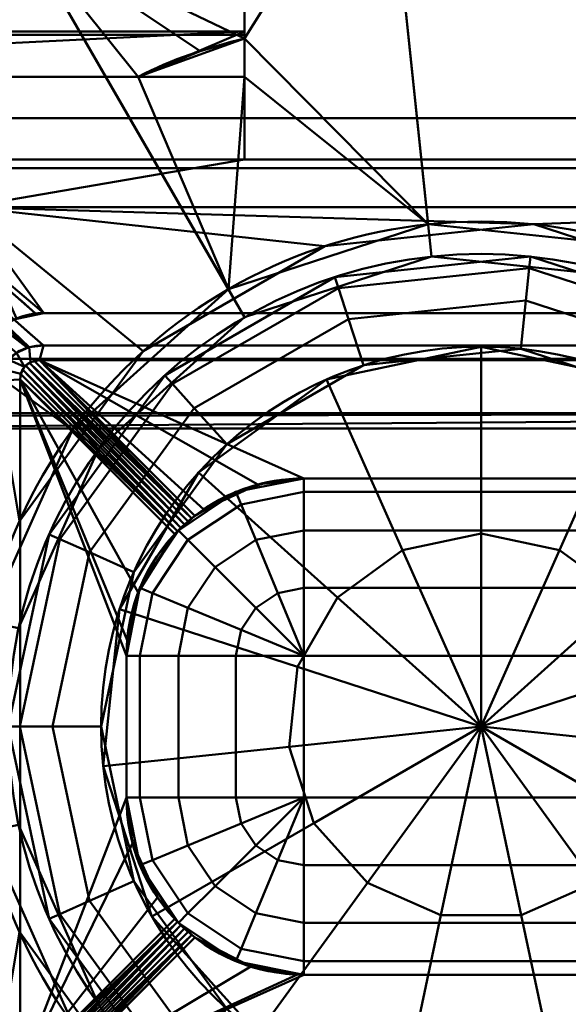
# Model space of a CAD drawing. Header units: millimetres. Extents: x -363 to 363, y -103 to 103.
# Tile 9 of 21: x -39 to 7, y -24 to 60. Entities that reach past the tile are written whole.
import ezdxf

# ---------------------------------------------------------------- set-up
doc = ezdxf.new("R2010")
doc.units = ezdxf.units.MM
doc.layers.add('1', color=7, linetype='CONTINUOUS', true_color=0xffffff)

msp = doc.modelspace()

# ---------------------------------------------------------------- linework, layer by layer
at = {"layer": '1', "color": 30, "linetype": 'Continuous', "lineweight": 50}
for p, q in [((-20, 58.536, 0.15), (-20, 65, 0.15)), ((-20, 65, 25.15), (-20, 58.536, 25.15)), ((-20, 58.536, 0.15), (-43.5, 58.536, 0.15)), ((-43.5, 58.536, 25.15), (-20, 58.536, 25.15)), ((-20, 48, 10.686), (-20, 58.536, 0.15)), ((-20, 58.536, 25.15), (-20, 48, 14.614)), ((-20, 55, -9.85), (-97.5, 55, -9.85)), ((-97.5, 55, 35.15), (-29.006, 55, 35.15)), ((-43.5, 55, 28.686), (-20, 55, 28.686)), ((-20, 55, -3.386), (-43.5, 55, -3.386)), ((-20, 55, -9.85), (-20, 55, -3.386)), ((-20, 55, 28.686), (-20, 55, 31.857)), ((-20, 48, 3.614), (-20, 55, -3.386)), ((-20, 55, 28.686), (-20, 48, 21.686)), ((-56.479, 51.5, -27.85), (56.479, 51.5, -27.85)), ((-20, 48, 10.686), (-43.5, 48, 10.686)), ((-20, 48, 14.614), (-43.5, 48, 14.614)), ((20, 48, 3.614), (-20, 48, 3.614)), ((-20, 48, 21.686), (20, 48, 21.686)), ((-20, 48, 3.614), (-20, 48, 10.686)), ((-20, 48, 14.614), (-20, 48, 21.686)), ((-54.069, 47.257, -27.85), (54.069, 47.257, -27.85)), ((43.5, 43.964, 7.65), (-43.5, 43.964, 7.65)), ((43.5, 43.964, 17.65), (-43.5, 43.964, 17.65)), ((-37, 35, -11.35), (-37, 35, 7.65)), ((37, 35, 7.65), (-37, 35, 7.65)), ((-37, 35, -11.35), (37, 35, -11.35)), ((-37.026, 32.257, -12.85), (37.026, 32.257, -12.85)), ((74, 31.128, -50.218), (-74, 31.128, -50.218)), ((37.362, 31, -12.85), (-37.362, 31, -12.85)), ((-24.205, 17.843, 5.94), (-37.362, 31, -12.85)), ((-39, -29.362, -12.85), (-39, 29.362, -12.85)), ((-39, 29.362, -12.85), (-25.921, 16.283, 5.829)), ((-69.684, 26.537, -47.87), (69.684, 26.537, -47.87)), ((-68, 25.242, -45.535), (68, 25.242, -45.535)), ((-15, 21, -1.35), (-15, 21, 1.431)), ((15, 21, -1.35), (-15, 21, -1.35)), ((-15, 21, 1.431), (15, 21, 1.431)), ((-30, 6, 0.003), (-30, 6, -1.35)), ((-30, 6, -1.35), (-30, -6, -1.35)), ((-30, -6, 0.003), (-30, 6, 0.003)), ((-15, 6, -16.35), (15, 6, -16.35)), ((-15, -6, -16.35), (-15, 6, -16.35)), ((-30, -6, -1.35), (-30, -6, 0.003)), ((15, -6, -16.35), (-15, -6, -16.35)), ((-25.921, -16.283, 5.829), (-39, -29.362, -12.85)), ((-37.362, -31, -12.85), (-24.205, -17.843, 5.94)), ((-15, -21, 1.431), (-15, -21, -1.35)), ((-15, -21, -1.35), (15, -21, -1.35)), ((15, -21, 1.431), (-15, -21, 1.431))]:
    msp.add_line(p, q, dxfattribs=at)
for centre, radius in [((0, 0, 50.5), 77.734), ((0, 0, 50.946), 75.987), ((0, 0, 17.65), 42.744), ((0, 0, 18.543), 40)]:
    msp.add_circle(centre, radius, dxfattribs=at)
at = {"layer": '1', "color": 30, "linetype": 'Continuous', "lineweight": 50, "extrusion": (0, 0, -1)}
for centre, radius in [((0, 0, -49.088), 77.66), ((0, 0, -50.872), 77.399), ((0, 0, -31.65), 40), ((0, 0, -42.908), 32.153)]:
    msp.add_circle(centre, radius, dxfattribs=at)
at = {"layer": '1', "color": 30, "linetype": 'Continuous', "lineweight": 50, "extrusion": (1, 0, 0)}
for centre, radius, start, end in [((55, 0.15, -20), 10, 270, 360), ((55, 25.15, -20), 10, 0, 71.08261), ((6, -1.35, -15), 15, 270, 0)]:
    msp.add_arc(centre, radius, start, end, dxfattribs=at)
at = {"layer": '1', "color": 30, "linetype": 'Continuous', "lineweight": 50}
for centre, radius, start, end in [((-37, 29, 7.65), 6, 90, 180), ((-15, 6, -1.35), 15, 90, 180), ((-15, -6, -1.35), 15, 180, 270)]:
    msp.add_arc(centre, radius, start, end, dxfattribs=at)
at = {"layer": '1', "color": 30, "linetype": 'Continuous', "lineweight": 50, "extrusion": (-2.00618e-32, 1, 1.73472e-16)}
for centre in [(15, -1.35, 6), (15, -1.35, -6)]:
    msp.add_arc(centre, 15, 270, 0, dxfattribs=at)
at = {"layer": '1', "color": 30, "linetype": 'Continuous', "lineweight": 50, "extrusion": (-1, 0, 0)}
msp.add_arc((6, -1.35, 15), 15, 270, 0, dxfattribs=at)
at = {"layer": '1', "color": 30, "linetype": 'Continuous', "lineweight": 50, "extrusion": (0, -0.707107, -0.707107)}
msp.add_ellipse((-37, 29, -5.35), major_axis=(0, -6, 6), ratio=0.707107, start_param=3.026834, end_param=3.141593, dxfattribs=at)
at = {"layer": '1', "color": 30, "linetype": 'Continuous', "lineweight": 50}
msp.add_ellipse((-36.558, 28.558, -12.85), major_axis=(-1.99, 1.99), ratio=0.710565, start_param=5.665404, end_param=6.900967, dxfattribs=at)
at = {"layer": '1', "color": 30, "linetype": 'Continuous', "lineweight": 50, "extrusion": (0, 0.819152, 0.573576)}
msp.add_ellipse((-15, 6, 22.854), major_axis=(0, -15, 21.422), ratio=0.573576, start_param=3.141593, end_param=3.802297, dxfattribs=at)
at = {"layer": '1', "color": 30, "linetype": 'Continuous', "lineweight": 50, "extrusion": (-0.819152, -4.83284e-16, 0.573576)}
for centre, major_axis, start_param, end_param in [((-15, 6, 21.426), (15, 0, 21.422), 2.386289, 3.141593), ((-15, -6, 21.426), (-15, 0, -21.422), 0, 0.755304)]:
    msp.add_ellipse(centre, major_axis=major_axis, ratio=0.573576, start_param=start_param, end_param=end_param, dxfattribs=at)
at = {"layer": '1', "color": 30, "linetype": 'Continuous', "lineweight": 50, "extrusion": (0, -0.819152, 0.573576)}
msp.add_ellipse((-15, -6, 22.854), major_axis=(0, -15, -21.422), ratio=0.573576, start_param=5.622481, end_param=6.283185, dxfattribs=at)
at = {"layer": '1', "color": 30, "linetype": 'Continuous', "lineweight": 50}
for points in [[(-29.006, 55, 35.15), (-26.176, 56.493, 35.15), (-23.102, 57.482, 34.87), (-20, 58.242, 34.61)], [(-20, 58.242, 34.61), (-20, 57.163, 33.691), (-20, 56.082, 32.773), (-20, 55, 31.857)], [(-29.006, 55, 35.15), (-26.066, 55, 33.915), (-23.07, 55, 32.802), (-20, 55, 31.857)], [(-54.069, 47.257, -27.85), (-48.388, 42.257, -22.85), (-42.707, 37.257, -17.85), (-37.026, 32.257, -12.85)], [(-37.687, 34.961, -11.311), (-39.023, 34.806, -11.156), (-40.267, 34.211, -10.952), (-41.226, 33.259, -10.85)]]:
    msp.add_open_spline(points, degree=3, dxfattribs=at)
for points, knots in [([(-56.479, 51.5, -27.85), (-51.788, 47.371, -23.721), (-47.097, 43.242, -19.592), (-40.833, 37.729, -14.079), (-39.26, 36.345, -12.695), (-37.687, 34.961, -11.311)], [0, 0, 0, 0, 0.748921, 0.748921, 1, 1, 1, 1]), ([(-37.026, 32.257, -12.85), (-37.429, 32.257, -12.85), (-37.836, 32.212, -12.85), (-38.606, 32.012, -12.85), (-38.978, 31.856, -12.85), (-39.555, 31.475, -12.85), (-39.784, 31.271, -12.85), (-40.166, 30.793, -12.85), (-40.32, 30.51, -12.85), (-40.518, 29.917, -12.85), (-40.566, 29.601, -12.85), (-40.566, 29.289, -12.85)], [0, 0, 0, 0, 0.234016, 0.234016, 0.46275, 0.46275, 0.636331, 0.636331, 0.818634, 0.818634, 1, 1, 1, 1]), ([(-25.921, 16.283, 5.829), (-25.82, 16.39, 5.974), (-25.701, 16.513, 6.099), (-25.437, 16.775, 6.283), (-25.287, 16.918, 6.344), (-24.998, 17.184, 6.376), (-24.855, 17.31, 6.357), (-24.592, 17.533, 6.259), (-24.468, 17.635, 6.183), (-24.303, 17.767, 6.042), (-24.253, 17.806, 5.993), (-24.205, 17.843, 5.94)], [0, 0, 0, 0, 0.242265, 0.242265, 0.486879, 0.486879, 0.704297, 0.704297, 0.907037, 0.907037, 1, 1, 1, 1]), ([(-24.205, -17.843, 5.94), (-24.316, -17.757, 6.063), (-24.442, -17.657, 6.167), (-24.708, -17.436, 6.313), (-24.851, -17.313, 6.357), (-25.122, -17.071, 6.372), (-25.254, -16.949, 6.349), (-25.498, -16.716, 6.247), (-25.613, -16.601, 6.169), (-25.79, -16.421, 6), (-25.859, -16.349, 5.918), (-25.921, -16.283, 5.829)], [0, 0, 0, 0, 0.218987, 0.218987, 0.439368, 0.439368, 0.645387, 0.645387, 0.851923, 0.851923, 1, 1, 1, 1])]:
    msp.add_open_spline(points, degree=3, knots=knots, dxfattribs=at)
at = {"layer": '1', "color": 27, "linetype": 'Continuous', "lineweight": 50}
for points in [[(-38.83, 67.255, 49.088), (-8.118, 77.234, 49.088), (-20, 58.242, 34.61)], [(-20, 58.242, 34.61), (-8.118, 77.234, 49.088), (-4.468, 42.51, 17.65)], [(-8.118, 77.234, 49.088), (23.998, 73.859, 49.088), (13.209, 40.652, 17.65), (-4.468, 42.51, 17.65)], [(-20, 34.641, 18.543), (-4.181, 39.781, 18.543), (-7.943, 75.571, 50.946), (-37.993, 65.806, 50.946)], [(-4.181, 39.781, 18.543), (12.361, 38.042, 18.543), (23.481, 72.268, 50.946), (-7.943, 75.571, 50.946)], [(103.549, 73.384, -58.434), (-103.549, 73.384, -58.434), (-68, 25.242, -45.535), (68, 25.242, -45.535)], [(74, 31.128, -50.218), (-74, 31.128, -50.218), (-102.692, 74.116, -61.736), (102.692, 74.116, -61.736)], [(-24.021, 73.929, 50.5), (-52.014, 57.767, 50.5), (-51.79, 57.519, 50.872), (-23.918, 73.611, 50.872)], [(-62.828, 45.647, 49.088), (-38.83, 67.255, 49.088), (-21.372, 37.018, 17.65), (-34.581, 25.125, 17.65)], [(-21.372, 37.018, 17.65), (-38.83, 67.255, 49.088), (-29.006, 55, 35.15)], [(-20, 58.242, 34.61), (-23.756, 57.175, 34.91), (-38.83, 67.255, 49.088)], [(-23.756, 57.175, 34.91), (-29.006, 55, 35.15), (-38.83, 67.255, 49.088)], [(-32.361, 23.511, 18.543), (-20, 34.641, 18.543), (-37.993, 65.806, 50.946), (-61.475, 44.664, 50.946)], [(-4.468, 42.51, 17.65), (-20, 55, 31.857), (-20, 58.242, 34.61)], [(-21.372, 37.018, 17.65), (-29.006, 55, 35.15), (-20, 55, 31.857)], [(-20, 55, 31.857), (-4.468, 42.51, 17.65), (-21.372, 37.018, 17.65)], [(-56.479, 51.5, -27.85), (56.479, 51.5, -27.85), (54.069, 47.257, -27.85), (-54.069, 47.257, -27.85)], [(-56.479, 51.5, -27.85), (-37.687, 34.961, -11.311), (-37, 35, -11.35)], [(-37, 35, -11.35), (37, 35, -11.35), (56.479, 51.5, -27.85), (-56.479, 51.5, -27.85)], [(-39.577, 34.418, -11.06), (-37.687, 34.961, -11.311), (-56.479, 51.5, -27.85)], [(-38.366, 32.049, -12.85), (-57.404, 46.751, -27.85), (-54.069, 47.257, -27.85)], [(-57.404, 46.751, -27.85), (-38.366, 32.049, -12.85), (-39.306, 31.64, -12.85)], [(-37.026, 32.257, -12.85), (-54.069, 47.257, -27.85), (54.069, 47.257, -27.85), (37.026, 32.257, -12.85)], [(-54.069, 47.257, -27.85), (-37.026, 32.257, -12.85), (-38.226, 32.11, -12.85)], [(-54.069, 47.257, -27.85), (-38.226, 32.11, -12.85), (-38.366, 32.049, -12.85)], [(-75.963, 16.146, 49.088), (-62.828, 45.647, 49.088), (-34.581, 25.125, 17.65), (-41.81, 8.887, 17.65)], [(-39.126, 8.316, 18.543), (-32.361, 23.511, 18.543), (-61.475, 44.664, 50.946), (-74.326, 15.799, 50.946)], [(-39.284, 34.502, -11.099), (-39.296, 34.543, 7.65), (-37, 35, 7.65)], [(-37, 35, 7.65), (-37.687, 34.961, -11.311), (-39.284, 34.502, -11.099)], [(-37, 35, 7.65), (-37, 35, -11.35), (-37.687, 34.961, -11.311)], [(37, 35, -11.35), (-37, 35, -11.35), (-37, 35, 7.65), (37, 35, 7.65)], [(-39.306, 31.64, -12.85), (-38.226, 32.11, -12.85), (-38.131, 30.839, -12.85), (-38.633, 30.457, -12.85)], [(-37.362, 31, -12.85), (-38.131, 30.839, -12.85), (-38.226, 32.11, -12.85), (-37.026, 32.257, -12.85)], [(-37.026, 32.257, -12.85), (37.026, 32.257, -12.85), (37.362, 31, -12.85), (-37.362, 31, -12.85)], [(-74, 31.128, -50.218), (74, 31.128, -50.218), (69.684, 26.537, -47.87), (-69.684, 26.537, -47.87)], [(-40.42, 30.213, -12.85), (-39.97, 31.038, -12.85), (-38.633, 30.457, -12.85), (-38.937, 29.863, -12.85)], [(-38.633, 30.457, -12.85), (-39.97, 31.038, -12.85), (-39.306, 31.64, -12.85)], [(-24.481, 17.624, 6.183), (-38.217, 30.796, -12.85), (-37.816, 30.948, -12.85)], [(-24.481, 17.624, 6.183), (-37.816, 30.948, -12.85), (-37.362, 31, -12.85)], [(15, 21, 1.431), (-15, 21, 1.431), (-37.362, 31, -12.85), (37.362, 31, -12.85)], [(-37.362, 31, -12.85), (-18.876, 20.491, 2.159), (-23.465, 18.383, 5.168)], [(-15, 21, 1.431), (-18.876, 20.491, 2.159), (-37.362, 31, -12.85)], [(-23.465, 18.383, 5.168), (-24.205, 17.843, 5.94), (-37.362, 31, -12.85)], [(-37.362, 31, -12.85), (-24.205, 17.843, 5.94), (-24.481, 17.624, 6.183)], [(-40.566, 29.289, -12.85), (-40.42, 30.213, -12.85), (-38.937, 29.863, -12.85), (-39, 29.362, -12.85)], [(-38.948, 29.816, -12.85), (-38.796, 30.217, -12.85), (-25.68, 16.533, 6.104)], [(-25.394, 16.815, 6.29), (-38.796, 30.217, -12.85), (-38.549, 30.549, -12.85)], [(-38.796, 30.217, -12.85), (-25.394, 16.815, 6.29), (-25.68, 16.533, 6.104)], [(-38.549, 30.549, -12.85), (-38.217, 30.796, -12.85), (-25.096, 17.093, 6.364)], [(-38.549, 30.549, -12.85), (-25.096, 17.093, 6.364), (-25.394, 16.815, 6.29)], [(-38.217, 30.796, -12.85), (-24.788, 17.366, 6.329), (-25.096, 17.093, 6.364)], [(-24.481, 17.624, 6.183), (-24.788, 17.366, 6.329), (-38.217, 30.796, -12.85)], [(-39, 29.362, -12.85), (-39, -29.362, -12.85), (-40.566, -29.289, -12.85), (-40.566, 29.289, -12.85)], [(-39, 29.362, -12.85), (-38.948, 29.816, -12.85), (-25.68, 16.533, 6.104)], [(-39, 29.362, -12.85), (-29.943, 7.304, 0.084), (-30, 6, 0.003)], [(-30, 6, 0.003), (-30, -6, 0.003), (-39, -29.362, -12.85), (-39, 29.362, -12.85)], [(-39, 29.362, -12.85), (-29.013, 11.351, 1.413), (-29.943, 7.304, 0.084)], [(-39, 29.362, -12.85), (-25.921, 16.283, 5.829), (-29.013, 11.351, 1.413)], [(-25.68, 16.533, 6.104), (-25.921, 16.283, 5.829), (-39, 29.362, -12.85)], [(-68, 26.253, -47.358), (-69.684, 26.537, -47.87), (69.684, 26.537, -47.87)], [(69.684, 26.537, -47.87), (68, 26.253, -47.358), (-68, 25.242, -45.535), (-68, 26.253, -47.358)], [(68, 26.253, -47.358), (68, 25.242, -45.535), (-68, 25.242, -45.535)], [(-30, -6, 0.003), (-29.491, -9.876, 0.731), (-39, -29.362, -12.85)], [(-32.361, -23.511, 18.543), (-39.126, -8.316, 18.543), (-74.326, -15.799, 50.946), (-61.475, -44.664, 50.946)], [(-62.828, -45.647, 49.088), (-75.963, -16.146, 49.088), (-41.81, -8.887, 17.65), (-34.581, -25.125, 17.65)], [(-39, -29.362, -12.85), (-29.491, -9.876, 0.731), (-27.383, -14.465, 3.74)], [(-27.383, -14.465, 3.74), (-25.921, -16.283, 5.829), (-39, -29.362, -12.85)], [(-39, -29.362, -12.85), (-25.921, -16.283, 5.829), (-25.679, -16.534, 6.104)], [(-25.679, -16.534, 6.104), (-38.948, -29.816, -12.85), (-39, -29.362, -12.85)], [(-25.679, -16.534, 6.104), (-38.796, -30.217, -12.85), (-38.948, -29.816, -12.85)], [(-25.679, -16.534, 6.104), (-25.394, -16.815, 6.29), (-38.796, -30.217, -12.85)], [(-38.549, -30.549, -12.85), (-38.796, -30.217, -12.85), (-25.394, -16.815, 6.29)], [(-25.394, -16.815, 6.29), (-25.097, -17.093, 6.364), (-38.549, -30.549, -12.85)], [(-25.097, -17.093, 6.364), (-38.217, -30.796, -12.85), (-38.549, -30.549, -12.85)], [(-25.097, -17.093, 6.364), (-24.788, -17.366, 6.329), (-38.217, -30.796, -12.85)], [(-38.217, -30.796, -12.85), (-24.788, -17.366, 6.329), (-24.48, -17.624, 6.182)], [(-37.816, -30.948, -12.85), (-38.217, -30.796, -12.85), (-24.48, -17.624, 6.182)], [(-37.362, -31, -12.85), (-37.816, -30.948, -12.85), (-24.48, -17.624, 6.182)], [(-24.48, -17.624, 6.182), (-24.205, -17.843, 5.94), (-37.362, -31, -12.85)], [(-37.362, -31, -12.85), (-24.205, -17.843, 5.94), (-19.473, -20.318, 2.406)], [(-37.362, -31, -12.85), (-19.473, -20.318, 2.406), (-15.537, -20.99, 1.445)], [(-37.362, -31, -12.85), (-15.537, -20.99, 1.445), (-15, -21, 1.431)], [(-15, -21, 1.431), (15, -21, 1.431), (37.362, -31, -12.85), (-37.362, -31, -12.85)]]:
    msp.add_3dface(points, dxfattribs=at)
at = {"layer": '1', "color": 253, "linetype": 'Continuous', "lineweight": 50}
for points in [[(-43.5, 58.536, 0.15), (-20, 58.536, 0.15), (-20, 65, 0.15), (-97.5, 65, 0.15)], [(-97.5, 65, 25.15), (-20, 65, 25.15), (-20, 58.536, 25.15), (-43.5, 58.536, 25.15)], [(-20, 64.239, -3.677), (-20, 65, 0.15), (-20, 58.536, 0.15)], [(-20, 58.536, 25.15), (-20, 65, 25.15), (-20, 64.157, 29.169), (-20, 61.77, 32.51)], [(-20, 58.827, -9.089), (-20, 62.071, -6.921), (-20, 64.239, -3.677), (-20, 58.536, 0.15)], [(-20, 58.827, -9.089), (-362.5, 58.827, -9.089), (-362.5, 62.071, -6.921), (-20, 62.071, -6.921)], [(-20, 62.071, 32.221), (-362.5, 62.071, 32.221), (-362.5, 58.827, 34.389), (-20, 58.827, 34.389)], [(-20, 61.77, 32.51), (-20, 58.242, 34.61), (-20, 55, 31.857), (-20, 58.536, 25.15)], [(-97.5, 55, -9.85), (-345.5, 55, -9.85), (-362.5, 58.827, -9.089), (-20, 58.827, -9.089)], [(-345.5, 55, 35.15), (-97.5, 55, 35.15), (-20, 58.827, 34.389), (-362.5, 58.827, 34.389)], [(-20, 58.827, -9.089), (-20, 55, -9.85), (-97.5, 55, -9.85)], [(-20, 58.827, 34.389), (-97.5, 55, 35.15), (-29.006, 55, 35.15)], [(-43.5, 48, 10.686), (-20, 48, 10.686), (-20, 58.536, 0.15), (-43.5, 58.536, 0.15)], [(-43.5, 48, 14.614), (-43.5, 58.536, 25.15), (-20, 58.536, 25.15), (-20, 48, 14.614)], [(-29.006, 55, 35.15), (-20, 58.242, 34.61), (-20, 58.827, 34.389)], [(-20, 58.536, 0.15), (-20, 55, -9.85), (-20, 58.827, -9.089)], [(-20, 58.536, 0.15), (-20, 48, 10.686), (-20, 48, 3.614), (-20, 55, -3.386)], [(-20, 55, -3.386), (-20, 55, -9.85), (-20, 58.536, 0.15)], [(-20, 58.536, 25.15), (-20, 55, 31.857), (-20, 55, 28.686)], [(-20, 55, 28.686), (-20, 48, 21.686), (-20, 48, 14.614), (-20, 58.536, 25.15)], [(-97.5, 55, -9.85), (-20, 55, -9.85), (-20, 55, -3.386), (-43.5, 55, -3.386)], [(-29.006, 55, 35.15), (-97.5, 55, 35.15), (-43.5, 55, 28.686)], [(-20, 48, 21.686), (-20, 55, 28.686), (-43.5, 55, 28.686), (-43.5, 43.964, 17.65)], [(-43.5, 43.964, 7.65), (-43.5, 55, -3.386), (-20, 55, -3.386), (-20, 48, 3.614)], [(-43.5, 55, 28.686), (-20, 55, 28.686), (-20, 55, 31.857), (-29.006, 55, 35.15)], [(-43.5, 43.964, 17.65), (43.5, 43.964, 17.65), (20, 48, 21.686), (-20, 48, 21.686)], [(43.5, 43.964, 7.65), (-43.5, 43.964, 7.65), (-20, 48, 3.614), (20, 48, 3.614)], [(-20, 48, 10.686), (-43.5, 48, 10.686), (-43.5, 48, 14.614), (-20, 48, 14.614)], [(-20, 48, 3.614), (20, 48, 14.614), (20, 48, 10.686)], [(20, 48, 21.686), (-20, 48, 10.686), (-20, 48, 14.614)], [(-20, 48, 3.614), (-20, 48, 10.686), (20, 48, 21.686), (20, 48, 14.614)], [(20, 48, 10.686), (20, 48, 3.614), (-20, 48, 3.614)], [(-20, 48, 14.614), (-20, 48, 21.686), (20, 48, 21.686)], [(-43.5, 43.964, 17.65), (-13.209, 40.652, 17.65), (4.468, 42.51, 17.65)], [(4.468, 42.51, 17.65), (43.5, 43.964, 17.65), (-43.5, 43.964, 17.65)], [(-43.5, 43.964, 17.65), (-39.049, 17.386, 17.65), (-28.602, 31.765, 17.65)], [(-28.602, 31.765, 17.65), (-13.209, 40.652, 17.65), (-43.5, 43.964, 17.65)], [(-43.5, 43.964, 7.65), (43.5, 43.964, 7.65), (37, 35, 7.65), (-37, 35, 7.65)], [(-37, 35, 7.65), (-39.296, 34.543, 7.65), (-43.5, 43.964, 7.65)], [(4.468, 42.51, 17.65), (21.372, 37.018, 17.65), (43.5, 43.964, 17.65)], [(-15, 21, -1.35), (-20.74, 19.858, -1.35), (-17.926, 20.712, 1.843)], [(-17.926, 20.712, 1.843), (-15, 21, 1.431), (-15, 21, -1.35)], [(-15, 21, 1.431), (15, 21, 1.431), (15, 21, -1.35), (-15, 21, -1.35)], [(-20.74, 19.858, -1.35), (-20.74, 19.858, 3.062), (-17.926, 20.712, 1.843)], [(-25.607, 16.607, -1.35), (-24.205, 17.843, 5.94), (-20.74, 19.858, 3.062)], [(-20.74, 19.858, 3.062), (-20.74, 19.858, -1.35), (-25.607, 16.607, -1.35)], [(-24.533, 17.581, 6.216), (-24.205, 17.843, 5.94), (-25.607, 16.607, -1.35)], [(-24.9, 17.269, 6.355), (-24.533, 17.581, 6.216), (-25.607, 16.607, -1.35)], [(-25.607, 16.607, -1.35), (-25.27, 16.933, 6.335), (-24.9, 17.269, 6.355)], [(-25.607, 16.607, -1.35), (-25.607, 16.607, 6.164), (-25.27, 16.933, 6.335)], [(-25.607, 16.607, -1.35), (-28.858, 11.74, -1.35), (-28.858, 11.74, 1.634)], [(-28.858, 11.74, 1.634), (-25.921, 16.283, 5.829), (-25.607, 16.607, -1.35)], [(-25.921, 16.283, 5.829), (-25.607, 16.607, 6.164), (-25.607, 16.607, -1.35)], [(-29.712, 8.926, 0.415), (-28.858, 11.74, -1.35), (-30, 6, -1.35)], [(-29.712, 8.926, 0.415), (-28.858, 11.74, 1.634), (-28.858, 11.74, -1.35)], [(-30, 6, -1.35), (-30, 6, 0.003), (-29.712, 8.926, 0.415)], [(-30, -6, 0.003), (-30, 6, 0.003), (-30, 6, -1.35), (-30, -6, -1.35)], [(-30, -6, -1.35), (-28.858, -11.74, -1.35), (-29.712, -8.926, 0.415)], [(-29.712, -8.926, 0.415), (-30, -6, 0.003), (-30, -6, -1.35)], [(-28.858, -11.74, -1.35), (-28.858, -11.74, 1.634), (-29.712, -8.926, 0.415)], [(-25.607, -16.607, -1.35), (-25.921, -16.283, 5.829), (-28.858, -11.74, 1.634)], [(-28.858, -11.74, 1.634), (-28.858, -11.74, -1.35), (-25.607, -16.607, -1.35)], [(-25.607, -16.607, -1.35), (-25.607, -16.607, 6.164), (-25.921, -16.283, 5.829)], [(-25.607, -16.607, -1.35), (-24.804, -17.352, 6.334), (-25.223, -16.977, 6.346)], [(-25.607, -16.607, -1.35), (-24.532, -17.582, 6.215), (-24.804, -17.352, 6.334)], [(-25.607, -16.607, -1.35), (-24.205, -17.843, 5.94), (-24.532, -17.582, 6.215)], [(-25.607, -16.607, -1.35), (-20.74, -19.858, -1.35), (-20.74, -19.858, 3.062)], [(-20.74, -19.858, 3.062), (-24.205, -17.843, 5.94), (-25.607, -16.607, -1.35)], [(-25.223, -16.977, 6.346), (-25.607, -16.607, 6.164), (-25.607, -16.607, -1.35)], [(-43.5, -43.964, 17.65), (-28.602, -31.765, 17.65), (-39.049, -17.386, 17.65)], [(-17.926, -20.712, 1.843), (-20.74, -19.858, -1.35), (-15, -21, -1.35)], [(-17.926, -20.712, 1.843), (-20.74, -19.858, 3.062), (-20.74, -19.858, -1.35)], [(-15, -21, -1.35), (-15, -21, 1.431), (-17.926, -20.712, 1.843)], [(15, -21, 1.431), (-15, -21, 1.431), (-15, -21, -1.35), (15, -21, -1.35)]]:
    msp.add_3dface(points, dxfattribs=at)
at = {"layer": '1', "color": 9, "linetype": 'Continuous', "lineweight": 50}
for points in [[(-12.361, 38.042, 18.543), (-12.361, 38.042, 31.65), (4.181, 39.781, 31.65), (4.181, 39.781, 18.543)], [(4.181, 39.781, 31.65), (-12.361, 38.042, 31.65), (-12.06, 37.115, 36.387), (4.079, 38.812, 36.387)], [(20, 34.641, 31.65), (4.181, 39.781, 31.65), (4.079, 38.812, 36.387), (19.513, 33.797, 36.387)], [(4.181, 39.781, 18.543), (4.181, 39.781, 31.65), (20, 34.641, 31.65), (20, 34.641, 18.543)], [(4.079, 38.812, 36.387), (-12.06, 37.115, 36.387), (-11.205, 34.485, 40.355), (3.79, 36.062, 40.355)], [(19.513, 33.797, 36.387), (4.079, 38.812, 36.387), (3.79, 36.062, 40.355), (18.13, 31.402, 40.355)], [(-26.765, 29.726, 18.543), (-26.765, 29.726, 31.65), (-12.361, 38.042, 31.65), (-12.361, 38.042, 18.543)], [(-12.361, 38.042, 31.65), (-26.765, 29.726, 31.65), (-26.113, 29.002, 36.387), (-12.06, 37.115, 36.387)], [(-12.06, 37.115, 36.387), (-26.113, 29.002, 36.387), (-24.263, 26.947, 40.355), (-11.205, 34.485, 40.355)], [(3.79, 36.062, 40.355), (-11.205, 34.485, 40.355), (-9.936, 30.58, 42.908), (3.361, 31.977, 42.908)], [(18.13, 31.402, 40.355), (3.79, 36.062, 40.355), (3.361, 31.977, 42.908), (16.077, 27.846, 42.908)], [(-11.205, 34.485, 40.355), (-24.263, 26.947, 40.355), (-21.515, 23.895, 42.908), (-9.936, 30.58, 42.908)], [(0, 32.153, 42.908), (-13.078, 29.373, 42.908), (-6.642, 14.919, 47.203), (0, 16.331, 47.203)], [(13.078, 29.373, 42.908), (0, 32.153, 42.908), (0, 16.331, 47.203), (6.642, 14.919, 47.203)], [(-36.542, 16.269, 18.543), (-36.542, 16.269, 31.65), (-26.765, 29.726, 31.65), (-26.765, 29.726, 18.543)], [(-26.765, 29.726, 31.65), (-36.542, 16.269, 31.65), (-35.652, 15.873, 36.387), (-26.113, 29.002, 36.387)], [(-13.078, 29.373, 42.908), (-23.895, 21.515, 42.908), (-12.136, 10.928, 47.203), (-6.642, 14.919, 47.203)], [(23.895, 21.515, 42.908), (13.078, 29.373, 42.908), (6.642, 14.919, 47.203), (12.136, 10.928, 47.203)], [(-26.113, 29.002, 36.387), (-35.652, 15.873, 36.387), (-33.125, 14.748, 40.355), (-24.263, 26.947, 40.355)], [(-24.263, 26.947, 40.355), (-33.125, 14.748, 40.355), (-29.373, 13.078, 42.908), (-21.515, 23.895, 42.908)], [(-23.895, 21.515, 42.908), (-30.58, 9.936, 42.908), (-15.532, 5.047, 47.203), (-12.136, 10.928, 47.203)], [(-20.74, 19.858, -1.35), (-15, 21, -1.35), (-15, 19.858, -7.09), (-20.303, 18.803, -7.09)], [(-15, 21, -1.35), (15, 21, -1.35), (15, 19.858, -7.09), (-15, 19.858, -7.09)], [(-25.607, 16.607, -1.35), (-20.74, 19.858, -1.35), (-20.303, 18.803, -7.09), (-24.799, 15.799, -7.09)], [(-20.303, 18.803, -7.09), (-15, 19.858, -7.09), (-15, 16.607, -11.957), (-19.059, 15.799, -11.957)], [(-15, 19.858, -7.09), (15, 19.858, -7.09), (15, 16.607, -11.957), (-15, 16.607, -11.957)], [(-24.799, 15.799, -7.09), (-20.303, 18.803, -7.09), (-19.059, 15.799, -11.957), (-22.5, 13.5, -11.957)], [(-40, 0, 18.543), (-40, 0, 31.65), (-36.542, 16.269, 31.65), (-36.542, 16.269, 18.543)], [(-36.542, 16.269, 31.65), (-40, 0, 31.65), (-39.025, 0, 36.387), (-35.652, 15.873, 36.387)], [(-35.652, 15.873, 36.387), (-39.025, 0, 36.387), (-36.26, 0, 40.355), (-33.125, 14.748, 40.355)], [(-28.858, 11.74, -1.35), (-25.607, 16.607, -1.35), (-24.799, 15.799, -7.09), (-27.803, 11.303, -7.09)], [(-19.059, 15.799, -11.957), (-15, 16.607, -11.957), (-15, 11.74, -15.208), (-17.197, 11.303, -15.208)], [(-15, 16.607, -11.957), (15, 16.607, -11.957), (15, 11.74, -15.208), (-15, 11.74, -15.208)], [(0, 16.331, 47.203), (-6.642, 14.919, 47.203), (0, 0, 48.65)], [(6.642, 14.919, 47.203), (0, 16.331, 47.203), (0, 0, 48.65)], [(-27.803, 11.303, -7.09), (-24.799, 15.799, -7.09), (-22.5, 13.5, -11.957), (-24.799, 10.059, -11.957)], [(-22.5, 13.5, -11.957), (-19.059, 15.799, -11.957), (-17.197, 11.303, -15.208), (-19.059, 10.059, -15.208)], [(-33.125, 14.748, 40.355), (-36.26, 0, 40.355), (-32.153, 0, 42.908), (-29.373, 13.078, 42.908)], [(-6.642, 14.919, 47.203), (-12.136, 10.928, 47.203), (0, 0, 48.65)], [(12.136, 10.928, 47.203), (6.642, 14.919, 47.203), (0, 0, 48.65)], [(-24.799, 10.059, -11.957), (-22.5, 13.5, -11.957), (-19.059, 10.059, -15.208), (-20.303, 8.197, -15.208)], [(-30, 6, -1.35), (-28.858, 11.74, -1.35), (-27.803, 11.303, -7.09), (-28.858, 6, -7.09)], [(-17.197, 11.303, -15.208), (-15, 11.74, -15.208), (-15, 6, -16.35)], [(-15, 11.74, -15.208), (15, 11.74, -15.208), (15, 6, -16.35), (-15, 6, -16.35)], [(-28.858, 6, -7.09), (-27.803, 11.303, -7.09), (-24.799, 10.059, -11.957), (-25.607, 6, -11.957)], [(-19.059, 10.059, -15.208), (-17.197, 11.303, -15.208), (-15, 6, -16.35)], [(-12.136, 10.928, 47.203), (-15.532, 5.047, 47.203), (0, 0, 48.65)], [(15.532, 5.047, 47.203), (12.136, 10.928, 47.203), (0, 0, 48.65)], [(-25.607, 6, -11.957), (-24.799, 10.059, -11.957), (-20.303, 8.197, -15.208), (-20.74, 6, -15.208)], [(-20.303, 8.197, -15.208), (-19.059, 10.059, -15.208), (-15, 6, -16.35)], [(-30.58, 9.936, 42.908), (-31.977, -3.361, 42.908), (-16.241, -1.707, 47.203), (-15.532, 5.047, 47.203)], [(-20.74, 6, -15.208), (-20.303, 8.197, -15.208), (-15, 6, -16.35)], [(-28.858, 6, -7.09), (-28.858, -6, -7.09), (-30, -6, -1.35), (-30, 6, -1.35)], [(-25.607, 6, -11.957), (-25.607, -6, -11.957), (-28.858, -6, -7.09), (-28.858, 6, -7.09)], [(-20.74, 6, -15.208), (-20.74, -6, -15.208), (-25.607, -6, -11.957), (-25.607, 6, -11.957)], [(-15, 6, -16.35), (-15, -6, -16.35), (-20.74, -6, -15.208), (-20.74, 6, -15.208)], [(-15, 6, -16.35), (15, 6, -16.35), (15, -6, -16.35), (-15, -6, -16.35)], [(-15.532, 5.047, 47.203), (-16.241, -1.707, 47.203), (0, 0, 48.65)], [(16.241, -1.707, 47.203), (15.532, 5.047, 47.203), (0, 0, 48.65)], [(-36.542, -16.269, 18.543), (-36.542, -16.269, 31.65), (-40, 0, 31.65), (-40, 0, 18.543)], [(-40, 0, 31.65), (-36.542, -16.269, 31.65), (-35.652, -15.873, 36.387), (-39.025, 0, 36.387)], [(-39.025, 0, 36.387), (-35.652, -15.873, 36.387), (-33.125, -14.748, 40.355), (-36.26, 0, 40.355)], [(-36.26, 0, 40.355), (-33.125, -14.748, 40.355), (-29.373, -13.078, 42.908), (-32.153, 0, 42.908)], [(-16.241, -1.707, 47.203), (-14.143, -8.165, 47.203), (0, 0, 48.65)], [(-14.143, -8.165, 47.203), (-9.599, -13.212, 47.203), (0, 0, 48.65)], [(-9.599, -13.212, 47.203), (-3.395, -15.974, 47.203), (0, 0, 48.65)], [(-3.395, -15.974, 47.203), (3.395, -15.974, 47.203), (0, 0, 48.65)], [(3.395, -15.974, 47.203), (9.599, -13.212, 47.203), (0, 0, 48.65)], [(9.599, -13.212, 47.203), (14.143, -8.165, 47.203), (0, 0, 48.65)], [(14.143, -8.165, 47.203), (16.241, -1.707, 47.203), (0, 0, 48.65)], [(-31.977, -3.361, 42.908), (-27.846, -16.077, 42.908), (-14.143, -8.165, 47.203), (-16.241, -1.707, 47.203)], [(-28.858, -11.74, -1.35), (-30, -6, -1.35), (-28.858, -6, -7.09), (-27.803, -11.303, -7.09)], [(-27.803, -11.303, -7.09), (-28.858, -6, -7.09), (-25.607, -6, -11.957), (-24.799, -10.059, -11.957)], [(-24.799, -10.059, -11.957), (-25.607, -6, -11.957), (-20.74, -6, -15.208), (-20.303, -8.197, -15.208)], [(-20.303, -8.197, -15.208), (-20.74, -6, -15.208), (-15, -6, -16.35)], [(-19.059, -10.059, -15.208), (-20.303, -8.197, -15.208), (-15, -6, -16.35)], [(-17.197, -11.303, -15.208), (-19.059, -10.059, -15.208), (-15, -6, -16.35)], [(-15, -11.74, -15.208), (-17.197, -11.303, -15.208), (-15, -6, -16.35)], [(-15, -6, -16.35), (15, -6, -16.35), (15, -11.74, -15.208), (-15, -11.74, -15.208)], [(-27.846, -16.077, 42.908), (-18.899, -26.013, 42.908), (-9.599, -13.212, 47.203), (-14.143, -8.165, 47.203)], [(-22.5, -13.5, -11.957), (-24.799, -10.059, -11.957), (-20.303, -8.197, -15.208), (-19.059, -10.059, -15.208)], [(-24.799, -15.799, -7.09), (-27.803, -11.303, -7.09), (-24.799, -10.059, -11.957), (-22.5, -13.5, -11.957)], [(-19.059, -15.799, -11.957), (-22.5, -13.5, -11.957), (-19.059, -10.059, -15.208), (-17.197, -11.303, -15.208)], [(-25.607, -16.607, -1.35), (-28.858, -11.74, -1.35), (-27.803, -11.303, -7.09), (-24.799, -15.799, -7.09)], [(-15, -16.607, -11.957), (-19.059, -15.799, -11.957), (-17.197, -11.303, -15.208), (-15, -11.74, -15.208)], [(-15, -11.74, -15.208), (15, -11.74, -15.208), (15, -16.607, -11.957), (-15, -16.607, -11.957)], [(-33.125, -14.748, 40.355), (-24.263, -26.947, 40.355), (-21.515, -23.895, 42.908), (-29.373, -13.078, 42.908)], [(-18.899, -26.013, 42.908), (-6.685, -31.451, 42.908), (-3.395, -15.974, 47.203), (-9.599, -13.212, 47.203)], [(6.685, -31.451, 42.908), (18.899, -26.013, 42.908), (9.599, -13.212, 47.203), (3.395, -15.974, 47.203)], [(-20.303, -18.803, -7.09), (-24.799, -15.799, -7.09), (-22.5, -13.5, -11.957), (-19.059, -15.799, -11.957)], [(-35.652, -15.873, 36.387), (-26.113, -29.002, 36.387), (-24.263, -26.947, 40.355), (-33.125, -14.748, 40.355)], [(-20.74, -19.858, -1.35), (-25.607, -16.607, -1.35), (-24.799, -15.799, -7.09), (-20.303, -18.803, -7.09)], [(-15, -19.858, -7.09), (-20.303, -18.803, -7.09), (-19.059, -15.799, -11.957), (-15, -16.607, -11.957)], [(-36.542, -16.269, 31.65), (-26.765, -29.726, 31.65), (-26.113, -29.002, 36.387), (-35.652, -15.873, 36.387)], [(-26.765, -29.726, 18.543), (-26.765, -29.726, 31.65), (-36.542, -16.269, 31.65), (-36.542, -16.269, 18.543)], [(-15, -16.607, -11.957), (15, -16.607, -11.957), (15, -19.858, -7.09), (-15, -19.858, -7.09)], [(-6.685, -31.451, 42.908), (6.685, -31.451, 42.908), (3.395, -15.974, 47.203), (-3.395, -15.974, 47.203)], [(-15, -21, -1.35), (-20.74, -19.858, -1.35), (-20.303, -18.803, -7.09), (-15, -19.858, -7.09)], [(-15, -19.858, -7.09), (15, -19.858, -7.09), (15, -21, -1.35), (-15, -21, -1.35)]]:
    msp.add_3dface(points, dxfattribs=at)

doc.saveas('drawing.dxf')
